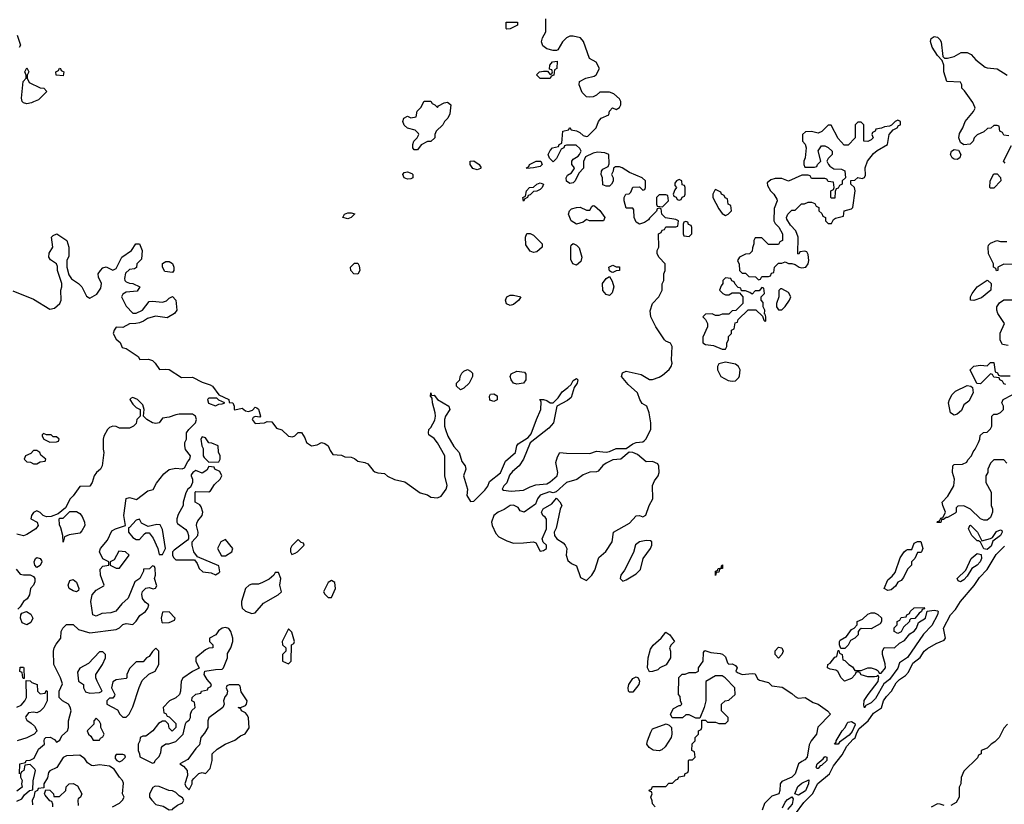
# Model space of a CAD drawing. Header units: inches. Extents: x 2701622 to 2964296, y 496201 to 720542.
# Tile 141 of 256: x 2790587 to 2796534, y 661066 to 665804. Entities that reach past the tile are written whole.
import ezdxf

# ---------------------------------------------------------------- set-up
doc = ezdxf.new("R2010")
doc.units = ezdxf.units.IN
doc.header["$MEASUREMENT"] = 0
doc.layers.add('C7696', color=7, linetype='Continuous')

msp = doc.modelspace()

# ---------------------------------------------------------------- linework, layer by layer
at = {"layer": 'C7696', "color": 4}
for points, elevation in [([(2790546.4, 664166.4), (2790670, 664116), (2790770, 664056), (2790797.5, 664062.5), (2790828.7, 664090), (2790838, 664110), (2790835.3, 664170), (2790842, 664190), (2790842, 664210), (2790815.3, 664290), (2790814.6, 664314.6), (2790808.7, 664330), (2790773.6, 664353.6), (2790764, 664370), (2790765.6, 664394.4), (2790788, 664430), (2790779, 664490), (2790790, 664501), (2790812, 664510), (2790870.9, 664470.9), (2790884.7, 664430), (2790883.6, 664376.4), (2790871.3, 664350), (2790871, 664310), (2790883.5, 664263.5), (2790899.8, 664239.8), (2790942, 664210), (2790962, 664190), (2790990, 664134), (2791010, 664122), (2791052.9, 664147.1), (2791076.5, 664183.5), (2791082, 664210), (2791064, 664250), (2791062, 664270), (2791075.3, 664290), (2791090, 664304.7), (2791110, 664311.3), (2791150, 664292), (2791170, 664302), (2791204, 664370), (2791262, 664410), (2791288, 664450), (2791310, 664451), (2791326, 664410), (2791322, 664358), (2791294, 664330), (2791292.7, 664307.3), (2791279.6, 664300.4), (2791250, 664295.3), (2791227.1, 664272.9), (2791221, 664241), (2791222, 664230), (2791230, 664222), (2791250, 664212), (2791271.3, 664211.3), (2791312, 664190), (2791296, 664164), (2791230, 664158), (2791210, 664146), (2791202, 664130), (2791230, 664074), (2791270, 664032), (2791290, 664031.3), (2791328, 664050), (2791370, 664102), (2791390, 664104.7), (2791450, 664098), (2791473.6, 664106.4), (2791490, 664122), (2791510, 664132), (2791531.1, 664111.1), (2791536, 664050), (2791522, 664030), (2791476.9, 664003.1), (2791407.3, 664012.7), (2791359.8, 664000.2), (2791335.9, 663984.1), (2791310, 663974), (2791288.9, 663968.9), (2791250, 663968), (2791210, 663946), (2791170, 663948), (2791158, 663930), (2791152, 663910), (2791170, 663874), (2791194.8, 663854.8), (2791205.4, 663825.4), (2791230, 663818), (2791302, 663770), (2791312, 663752), (2791365.6, 663754.4), (2791390, 663746), (2791406, 663730), (2791431.3, 663691.3), (2791470, 663694), (2791490, 663690.8), (2791563.6, 663643.6), (2791630, 663646), (2791690, 663616), (2791738.5, 663598.5), (2791751.3, 663590), (2791790, 663538), (2791850, 663511), (2791852.7, 663492.7), (2791874, 663490), (2791882, 663470), (2791882, 663450), (2791887.1, 663447.1), (2791930, 663458), (2791950, 663442), (2791970, 663438), (2791993.2, 663446.8), (2792010, 663464.7), (2792019.8, 663459.8), (2792030, 663452), (2792042, 663410), (2792036.9, 663403.1), (2792010, 663408.7), (2791998, 663402), (2791991.3, 663390), (2792010, 663364.9), (2792066, 663370), (2792082, 663378), (2792110, 663376), (2792138, 663338), (2792170, 663326.8), (2792210, 663288.5), (2792234, 663286), (2792249.3, 663290.7), (2792270, 663311.3), (2792290, 663311), (2792310, 663278), (2792318.8, 663250), (2792350, 663230.6), (2792383.2, 663236.8), (2792410, 663250.8), (2792430, 663244.7), (2792450.5, 663230.5), (2792462, 663202), (2792478, 663178), (2792530, 663174.8), (2792550, 663164.7), (2792590, 663162.8), (2792610, 663154.8), (2792630, 663138.8), (2792672, 663130), (2792690, 663121), (2792721.1, 663081.1), (2792733, 663073), (2792750, 663066.8), (2792790, 663062.8), (2792808, 663048), (2792850, 663026.8), (2792912.7, 663012.7), (2793006.8, 662946.8), (2793050, 662934.8), (2793070, 662920.7), (2793110, 662916), (2793133.2, 662926.8), (2793162, 662970), (2793168.7, 662991.3), (2793155.1, 663050), (2793154.5, 663170), (2793110, 663248.7), (2793090, 663274), (2793058, 663298), (2793055.3, 663310), (2793058, 663330), (2793070, 663342), (2793094, 663386), (2793098, 663410), (2793097, 663430), (2793080.9, 663490), (2793079.3, 663519.3), (2793069.2, 663530.8), (2793070, 663550.8), (2793074, 663534), (2793090, 663536), (2793111, 663510), (2793178, 663470), (2793182, 663462), (2793186, 663450), (2793159.1, 663410), (2793153, 663390), (2793153, 663350), (2793158, 663330), (2793173, 663290), (2793210, 663226), (2793240.7, 663190), (2793256.8, 663136.8), (2793278, 663110), (2793281, 663090), (2793267.7, 663050), (2793291.3, 662970), (2793287.3, 662930), (2793310, 662894.8), (2793330, 662896), (2793397.2, 662962.8), (2793413.6, 662986.4), (2793425.1, 663014.9), (2793491.7, 663068.3), (2793521, 663139), (2793580.9, 663190), (2793589.5, 663230.5), (2793598, 663242), (2793658.9, 663281.1), (2793676.6, 663303.4), (2793707.8, 663390), (2793735.1, 663450), (2793736.4, 663496.4), (2793729, 663511), (2793750, 663511.3), (2793770, 663504.7), (2793790, 663490.8), (2793810, 663491), (2793838.7, 663521.3), (2793862.6, 663557.4), (2793898, 663582), (2793918.4, 663601.6), (2793930, 663624.7), (2793950, 663636.3), (2793958.8, 663630), (2793954, 663610), (2793936.7, 663583.3), (2793918.3, 663521.7), (2793896.1, 663503.9), (2793830.5, 663469.5), (2793810.4, 663369.6), (2793782, 663338), (2793670, 663248.7), (2793630.3, 663149.7), (2793604, 663110), (2793563.4, 663076.6), (2793546, 663054), (2793530, 663008), (2793512, 662990), (2793502, 662970), (2793510, 662962), (2793556, 662956), (2793630, 662963), (2793670, 662983.8), (2793704.4, 662995.6), (2793770, 663002), (2793790, 663013), (2793832.3, 663050), (2793837, 663070), (2793825.1, 663130), (2793834.8, 663165.2), (2793849.4, 663190.6), (2793890, 663185.5), (2794030, 663184.9), (2794070, 663198.8), (2794130, 663192.4), (2794150, 663195.5), (2794190, 663214), (2794250, 663215.5), (2794290, 663243), (2794310, 663250.6), (2794350, 663254), (2794359.6, 663260.4), (2794369.2, 663270), (2794398, 663330), (2794398, 663370), (2794389, 663430), (2794374, 663470), (2794347, 663487), (2794332.7, 663510), (2794318, 663550), (2794262, 663602), (2794222, 663650), (2794227.7, 663672.3), (2794250, 663682), (2794341, 663661), (2794390, 663632), (2794410, 663632), (2794450, 663644.7), (2794470, 663658), (2794509, 663691), (2794522, 663710), (2794528.7, 663730), (2794524, 663750), (2794528, 663830), (2794518, 663850), (2794490, 663862), (2794482, 663870), (2794428.7, 663950), (2794399, 664010), (2794394.6, 664045.4), (2794409.1, 664090.9), (2794448, 664130), (2794468, 664170), (2794468.4, 664208.4), (2794478, 664230), (2794478, 664270), (2794486, 664290), (2794486, 664330), (2794448.9, 664368.9), (2794438, 664390), (2794438, 664410), (2794448, 664430), (2794446, 664510), (2794462, 664518), (2794467.3, 664532.7), (2794482, 664538), (2794490, 664554), (2794550, 664554), (2794562, 664558), (2794566, 664590), (2794550, 664598), (2794487.3, 664607.3), (2794466, 664630), (2794462, 664662), (2794450, 664666), (2794438, 664662), (2794432.7, 664647.3), (2794390, 664606), (2794384.7, 664595.3), (2794361, 664579), (2794330, 664569), (2794310, 664582), (2794299, 664610), (2794296.4, 664656.4), (2794290, 664666), (2794250, 664666), (2794238, 664710), (2794238, 664730), (2794248.9, 664751.1), (2794267.3, 664752.7), (2794278, 664762), (2794290, 664792), (2794330, 664794), (2794350, 664774), (2794362, 664778), (2794366, 664790), (2794366, 664830), (2794346, 664850), (2794270, 664882), (2794226, 664910), (2794210, 664915.3), (2794184.7, 664915.3), (2794172.7, 664907.3), (2794172, 664890), (2794162, 664870), (2794171.3, 664850), (2794171.1, 664828.9), (2794162, 664810), (2794150, 664798), (2794130, 664798), (2794110, 664806), (2794108, 664850), (2794098, 664870), (2794102, 664890), (2794110, 664902), (2794142, 664918), (2794147.3, 664932.7), (2794146, 664990), (2794120.4, 665000.4), (2794076.9, 665003.1), (2794050, 664998), (2794004.7, 664975.3), (2793992.7, 664947.3), (2793991.6, 664908.4), (2793963.6, 664876.4), (2793942, 664830), (2793930, 664818), (2793910, 664815.3), (2793889.1, 664829.1), (2793888, 664850), (2793895.3, 664864.7), (2793920.4, 664879.6), (2793936.4, 664903.6), (2793938, 664910), (2793922, 664930), (2793922, 664950), (2793930, 664962), (2793960.4, 664979.6), (2793968, 664990), (2793978, 665010), (2793970, 665026), (2793947.3, 665047.3), (2793890, 665046), (2793878, 665042), (2793874, 665030), (2793858, 665022), (2793830, 664966), (2793810, 664946), (2793787.3, 664967.3), (2793778, 664990), (2793790, 665014), (2793806, 665030), (2793842, 665038), (2793846, 665050), (2793862, 665058), (2793868, 665130), (2793902, 665138), (2793910, 665154), (2793918, 665138), (2793950, 665132), (2793970, 665122), (2793990, 665104.7), (2794010, 665098), (2794019, 665101), (2794068.4, 665151.6), (2794082, 665190), (2794098, 665210), (2794146, 665230), (2794148.4, 665251.6), (2794167.3, 665272.7), (2794190, 665262), (2794210, 665274), (2794218, 665290), (2794218, 665310), (2794210, 665326), (2794176.4, 665356.4), (2794150, 665366), (2794090, 665366), (2794071.6, 665348.4), (2794050, 665338), (2794030, 665335.3), (2794010, 665338), (2793984.7, 665364.7), (2793966, 665410), (2793968, 665430), (2794006, 665450), (2794056.4, 665463.6), (2794068.4, 665471.6), (2794088, 665510), (2794068.4, 665548.4), (2794028.7, 665570), (2793992.9, 665672.9), (2793973.6, 665693.6), (2793930, 665704), (2793910, 665704), (2793890, 665695.3), (2793864.7, 665670), (2793838, 665622), (2793830, 665618), (2793810, 665618), (2793770, 665628.7), (2793746.3, 665646.3), (2793739, 665670), (2793745.6, 665694.4), (2793764, 665730), (2793764, 665810)], 8), ([(2790571.3, 665710), (2790591.3, 665650), (2790583.6, 665636.4)], 8), ([(2796562, 665102), (2796530, 665106), (2796522, 665122), (2796506, 665130), (2796502, 665162), (2796490, 665166), (2796470, 665166), (2796451.6, 665148.4), (2796432.7, 665147.3), (2796410, 665126), (2796370, 665108), (2796352, 665090), (2796344.7, 665070), (2796326.8, 665053.2), (2796289.1, 665049.1), (2796270, 665062), (2796259.3, 665090), (2796263.2, 665116.8), (2796284, 665150), (2796297.2, 665190), (2796348, 665250), (2796358, 665270), (2796356.4, 665276.4), (2796343.1, 665303.1), (2796294, 665374), (2796278, 665390), (2796278, 665410), (2796270, 665426), (2796186, 665430), (2796168, 665490), (2796168, 665530), (2796158, 665558), (2796130, 665588), (2796097.5, 665637.5), (2796087.5, 665672.5), (2796092.7, 665690), (2796110, 665701.6), (2796130, 665699.3), (2796144.8, 665684.8), (2796151.7, 665670), (2796162, 665582), (2796172, 665572), (2796190, 665571.3), (2796230, 665581), (2796273.4, 665606.6), (2796310, 665606.7), (2796333.1, 665593.1), (2796362.6, 665562.6), (2796417.6, 665517.6), (2796430, 665512.7), (2796490, 665508.2), (2796550.8, 665470)], 4), ([(2796538, 664938), (2796528, 664950), (2796576.4, 665043.6)], 4), ([(2796610, 664326), (2796530, 664328), (2796494, 664310), (2796494, 664290), (2796487.3, 664287.3), (2796482, 664302), (2796468, 664310), (2796468, 664330), (2796439, 664390), (2796435.3, 664430), (2796438, 664442), (2796450, 664454), (2796488.9, 664471.1), (2796510, 664464.7), (2796550, 664464.7)], 4), ([(2796556.4, 663836.4), (2796522, 663842), (2796508.9, 663868.9), (2796508.7, 663911.3), (2796535.3, 663970), (2796495.3, 664030), (2796488.7, 664050), (2796488.7, 664070), (2796505.6, 664094.4), (2796530, 664112), (2796590, 664112)], 4), ([(2796542, 663602), (2796530, 663606), (2796522, 663622), (2796506, 663630), (2796502, 663642), (2796470, 663646), (2796462, 663662), (2796450, 663666), (2796390, 663606), (2796367.3, 663607.3), (2796328, 663690), (2796349, 663711), (2796390, 663718), (2796430, 663714), (2796450, 663734), (2796470, 663734), (2796478, 663678), (2796492, 663672), (2796498, 663658), (2796510, 663654), (2796570, 663654)], 4), ([(2790586, 661250), (2790588, 661310), (2790622, 661318), (2790626, 661330), (2790650, 661332), (2790674.6, 661345.4), (2790700.2, 661399.8), (2790738, 661430), (2790735.3, 661450), (2790738, 661462), (2790746, 661470), (2790771.6, 661471.6), (2790796.9, 661456.9), (2790810, 661442), (2790830, 661454), (2790841.2, 661478.8), (2790875.3, 661510), (2790882, 661530), (2790882, 661570), (2790897.2, 661630), (2790892.7, 661652.7), (2790882, 661670), (2790846, 661690), (2790826, 661710), (2790826, 661750), (2790846, 661794), (2790834, 661830), (2790793.2, 661910), (2790792.3, 661990), (2790796, 662010), (2790806.8, 662033.2), (2790835.3, 662070), (2790838, 662110), (2790848.7, 662130), (2790870, 662151), (2790910, 662151.3), (2790942, 662122), (2791010, 662101), (2791170, 662121), (2791189.3, 662130.7), (2791210, 662151), (2791230, 662158), (2791270, 662152), (2791290, 662172), (2791313.6, 662206.4), (2791348, 662230), (2791362, 662250), (2791368, 662270), (2791346, 662286), (2791329.3, 662309.3), (2791325.6, 662334.4), (2791329.2, 662350.8), (2791349.1, 662370.9), (2791370, 662376), (2791393.6, 662366.4), (2791408.4, 662371.6), (2791414.6, 662385.4), (2791402, 662430), (2791408, 662450), (2791406, 662490), (2791402, 662502), (2791390, 662506), (2791372, 662488), (2791334, 662486), (2791334, 662474), (2791312, 662430), (2791282, 662410), (2791242, 662310), (2791203.5, 662276.5), (2791167.1, 662232.9), (2791138, 662222), (2791082.5, 662217.5), (2791050, 662202), (2791029.3, 662209.3), (2791016, 662290), (2791025.2, 662330), (2791050, 662358.8), (2791095.3, 662384.7), (2791098, 662390), (2791075.1, 662450), (2791073.6, 662486.4), (2791090, 662504.7), (2791126, 662510), (2791126, 662530), (2791089, 662549), (2791068.7, 662590), (2791075.3, 662610), (2791118, 662662), (2791143.1, 662716.9), (2791166, 662730), (2791226, 662750), (2791216, 662810), (2791230, 662912), (2791250, 662918), (2791293.2, 662906.8), (2791361.5, 662958.5), (2791392.9, 662967.1), (2791414.2, 663005.8), (2791457.6, 663062.4), (2791490, 663088), (2791530, 663095.5), (2791568.9, 663091.1), (2791582, 663098), (2791603.2, 663136.8), (2791615.3, 663150), (2791619, 663170), (2791589.3, 663209.3), (2791584, 663230), (2791584, 663250), (2791594, 663270), (2791595.3, 663310), (2791608, 663330), (2791648, 663370), (2791655.3, 663390), (2791648, 663410), (2791630, 663422), (2791550, 663421.2), (2791530, 663417.2), (2791490, 663404), (2791450, 663398), (2791430, 663369), (2791410, 663366), (2791390, 663369.3), (2791355.3, 663390), (2791335.3, 663410), (2791338, 663450), (2791330, 663478), (2791298, 663510), (2791270, 663522), (2791261, 663519), (2791252, 663510), (2791270, 663482), (2791290, 663462), (2791314, 663450), (2791314, 663410), (2791294, 663390), (2791290, 663366), (2791274, 663350), (2791250, 663338), (2791190, 663338), (2791170, 663348), (2791150, 663348.7), (2791130, 663342), (2791118, 663330), (2791096, 663290), (2791091.3, 663270), (2791091.3, 663210), (2791096, 663190), (2791086, 663110), (2791076, 663090), (2791050.7, 663069.3), (2791036, 663050), (2791024.7, 663010), (2791010, 662988), (2790950, 662986), (2790911.1, 662928.9), (2790892, 662910), (2790863.6, 662856.4), (2790819.6, 662820.4), (2790776.9, 662803.1), (2790750, 662802), (2790729.1, 662809.1), (2790710, 662828.7), (2790690, 662838), (2790670, 662828), (2790658, 662810), (2790654, 662790), (2790692, 662770), (2790698, 662750), (2790684.7, 662730), (2790630, 662695.3), (2790610, 662688), (2790570, 662698)], 8), ([(2796550, 663126), (2796530, 663146), (2796470, 663146), (2796450, 663126), (2796434, 663090), (2796434, 663070), (2796422, 663050), (2796422, 663010), (2796454, 662950), (2796454, 662870), (2796462, 662850), (2796462, 662830), (2796450, 662798), (2796430, 662782), (2796410, 662782), (2796389, 662789), (2796330, 662848), (2796290, 662868), (2796252.7, 662867.3), (2796243.6, 662856.4), (2796242, 662830), (2796236.9, 662823.1), (2796190, 662798), (2796182, 662798), (2796166, 662786), (2796154, 662786), (2796150, 662768), (2796127.3, 662767.3), (2796130, 662774), (2796142, 662778), (2796150, 662794), (2796162, 662798), (2796176.4, 662823.6), (2796178, 662830), (2796162, 662870), (2796159, 662890), (2796192.3, 662927.7), (2796229, 662990), (2796232.7, 663030), (2796221.2, 663070), (2796222, 663110), (2796230, 663118), (2796280.4, 663119.6), (2796308.4, 663131.6), (2796314, 663146), (2796335.3, 663170), (2796344.7, 663195.3), (2796358, 663210), (2796378, 663250), (2796386, 663270), (2796387.3, 663292.7), (2796408.4, 663311.6), (2796430, 663314), (2796450, 663334), (2796458, 663350), (2796458, 663410), (2796470, 663422), (2796490, 663422), (2796510, 663432), (2796528, 663450), (2796528, 663470), (2796518, 663490), (2796526, 663510), (2796582, 663538)], 4), ([(2795272.1, 661007.9), (2795322.2, 661077.7), (2795374.5, 661130), (2795407.6, 661192.4), (2795477, 661250), (2795502, 661298), (2795555.2, 661364.8), (2795583.5, 661416.5), (2795620.1, 661459.9), (2795632.2, 661467.7), (2795642.4, 661497.6), (2795657.2, 661522.8), (2795711.8, 661570), (2795743.5, 661616.5), (2795791.3, 661648.7), (2795804.2, 661690), (2795822.4, 661717.6), (2795851.8, 661748.2), (2795880.7, 661799.3), (2795900.7, 661819.3), (2795936.4, 661843.6), (2795955.1, 661864.9), (2795982.2, 661917.8), (2796026.5, 661953.5), (2796049.7, 661990.3), (2796070, 662007.7), (2796122, 662038), (2796170, 662057.3), (2796178.4, 662070), (2796167.3, 662130), (2796208.9, 662211.1), (2796238.6, 662241.4), (2796268.7, 662291.3), (2796352.5, 662387.5), (2796383.9, 662436.1), (2796430, 662483.8), (2796485.4, 662574.6), (2796535.7, 662624.3)], 4), ([(2790565.2, 662485.2), (2790590, 662456), (2790610, 662450.8), (2790650.7, 662450.7), (2790670, 662441), (2790678.8, 662430), (2790678.8, 662410), (2790670.9, 662389.1), (2790652, 662370), (2790646.8, 662330), (2790632.7, 662307.3), (2790611, 662290), (2790590, 662258), (2790576, 662244)], 8), ([(2794426, 661050), (2794408.4, 661068.4), (2794407.3, 661087.3), (2794398, 661110), (2794406, 661130), (2794402, 661142), (2794390, 661146), (2794388.4, 661151.6), (2794402, 661158), (2794410, 661174), (2794490, 661174), (2794507.3, 661192.7), (2794530, 661194), (2794550, 661214), (2794562, 661218), (2794567.3, 661232.7), (2794602, 661238), (2794607.3, 661252.7), (2794622, 661258), (2794626, 661270), (2794626, 661330), (2794630, 661334), (2794650, 661334), (2794666, 661350), (2794662, 661382), (2794646, 661390), (2794648.4, 661431.6), (2794666, 661450), (2794666, 661470), (2794686, 661490), (2794686, 661510), (2794702, 661518), (2794706, 661530), (2794706, 661574), (2794730, 661574), (2794742, 661562), (2794790, 661562), (2794810, 661554), (2794850, 661554), (2794866, 661570), (2794866, 661590), (2794826, 661630), (2794826, 661670), (2794848.4, 661691.6), (2794870, 661694), (2794908, 661730), (2794906, 661770), (2794848, 661830), (2794830, 661842), (2794790, 661842), (2794732, 661808), (2794732, 661690), (2794722, 661650), (2794694, 661586), (2794670, 661586), (2794630, 661606), (2794610, 661606), (2794590, 661588), (2794528.4, 661588.4), (2794518, 661610), (2794535.3, 661644.7), (2794570, 661662), (2794578, 661662), (2794586, 661670), (2794578, 661690), (2794576.4, 661716.4), (2794566, 661730), (2794567.3, 661832.7), (2794588.4, 661851.6), (2794607.3, 661852.7), (2794630, 661862), (2794670, 661862), (2794686, 661870), (2794686, 661890), (2794715.3, 661930), (2794716.4, 661983.6), (2794725.2, 661994.8), (2794761.7, 661981.7), (2794817.5, 661977.5), (2794832.6, 661972.6), (2794850, 661956.3), (2794861, 661921), (2794870, 661912), (2794890, 661914), (2794910, 661904.7), (2794921, 661890), (2794912, 661870), (2794922, 661862), (2794950.8, 661850.8), (2795010, 661855.5), (2795030, 661853), (2795043.6, 661823.6), (2795056, 661816), (2795110, 661801), (2795130, 661781), (2795192.8, 661772.8), (2795250, 661734.9), (2795270, 661716.3), (2795287.9, 661707.9), (2795330.3, 661710.3), (2795380.3, 661680.3), (2795410, 661670.4), (2795466, 661630), (2795484.7, 661610), (2795407.5, 661532.5), (2795398.8, 661490), (2795366.8, 661450), (2795355.2, 661424.8), (2795342.8, 661350), (2795330, 661334), (2795310, 661325.2), (2795290.5, 661309.5), (2795270.4, 661249.6), (2795250.4, 661229.6), (2795190, 661204), (2795180.7, 661190), (2795178.8, 661150), (2795171.3, 661130), (2795130, 661115.3), (2795084.7, 661070), (2795071.3, 661030)], 4), ([(2790570, 661652), (2790595.3, 661664.7), (2790618, 661690), (2790628, 661710), (2790626, 661814), (2790650, 661811.3), (2790661, 661801), (2790692, 661790), (2790694, 661750), (2790710, 661734), (2790742, 661738), (2790747.3, 661752.7), (2790754, 661750), (2790754, 661690), (2790732, 661650), (2790710, 661628), (2790690, 661618), (2790670, 661622), (2790641, 661619), (2790623.6, 661596.4), (2790622, 661590), (2790630, 661574), (2790656.9, 661556.9), (2790676.9, 661536.9), (2790691.6, 661511.6), (2790691.6, 661508.4), (2790674, 661490), (2790630, 661468), (2790571.1, 661448.9)], 8), ([(2796554, 661550), (2796530, 661526), (2796502, 661470), (2796476.9, 661443.1), (2796454, 661430), (2796430, 661406), (2796394, 661390), (2796394, 661370), (2796378, 661362), (2796372.7, 661347.3), (2796290, 661266), (2796272.7, 661227.3), (2796272, 661190), (2796262, 661170), (2796262, 661110), (2796243.6, 661076.4), (2796210, 661058)], 4), ([(2791148, 661050), (2791190, 661072), (2791208.9, 661091.1), (2791218, 661110), (2791209, 661130), (2791214.6, 661194.6), (2791208.9, 661208.9), (2791189.1, 661229.1), (2791157.2, 661277.2), (2791130, 661295.3), (2791070, 661304), (2791030, 661298), (2791020.4, 661300.4), (2790996.4, 661316.4), (2790980.4, 661340.4), (2790950, 661362), (2790870, 661358), (2790850, 661348), (2790811.1, 661288.9), (2790770, 661268), (2790762, 661258), (2790754.4, 661225.6), (2790732, 661190), (2790734, 661166), (2790698, 661162), (2790694, 661150), (2790678, 661142), (2790672, 661110), (2790662, 661090), (2790663.6, 661063.6)], 8), ([(2790570, 661084.7), (2790600.4, 661099.6), (2790616.4, 661123.6), (2790646, 661150), (2790666, 661154), (2790668.4, 661208.4), (2790682, 661270), (2790679, 661279), (2790650, 661306), (2790618, 661302), (2790612, 661270), (2790598, 661262), (2790592.7, 661247.3), (2790592, 661230), (2790602, 661210), (2790598, 661190), (2790602, 661170), (2790570, 661146)], 8), ([(2790788, 661050), (2790787.3, 661067.3), (2790782, 661082), (2790770, 661086), (2790740.4, 661120.4), (2790738, 661130), (2790746, 661154), (2790770, 661152), (2790792, 661130), (2790794, 661114), (2790827.3, 661112.7), (2790866, 661150), (2790868.7, 661171.3), (2790886, 661190), (2790910, 661192), (2790936.9, 661176.9), (2790962, 661130), (2790954, 661110), (2790941, 661099), (2790938, 661090), (2790939.6, 661059.6)], 8), ([(2795194.8, 661045.2), (2795210, 661078), (2795224.5, 661095.5), (2795251.3, 661111.3), (2795258.8, 661098.8), (2795252.2, 661067.8), (2795224.9, 661035.1)], 4), ([(2796170, 661058), (2796147.3, 661067.3), (2796130, 661068), (2796091.6, 661048.4)], 4)]:
    msp.add_lwpolyline(points, dxfattribs=dict(at, elevation=elevation))
for points, elevation in [([(2793530, 665746), (2793526, 665750), (2793526, 665790), (2793594, 665790), (2793594, 665770), (2793550, 665748.7)], 8), ([(2793790, 665448), (2793730, 665449), (2793708.9, 665471.1), (2793726, 665490), (2793750, 665494), (2793774, 665494), (2793790, 665474), (2793802, 665478), (2793806, 665490), (2793802, 665502), (2793786, 665506), (2793788, 665530), (2793806, 665550), (2793834, 665554), (2793831.6, 665508.4), (2793818, 665502), (2793814, 665470), (2793798, 665462)], 8), ([(2790630, 665295.3), (2790610, 665302), (2790602, 665310), (2790599, 665330), (2790608.7, 665430), (2790626, 665450), (2790626, 665470), (2790618, 665490), (2790630, 665514), (2790642, 665490), (2790632, 665470), (2790632, 665450), (2790645.4, 665425.4), (2790710, 665392), (2790734, 665390), (2790752, 665370), (2790699.8, 665320.2), (2790670, 665308), (2790658.8, 665301.2)], 8), ([(2790850, 665466), (2790808.4, 665468.4), (2790806, 665490), (2790822, 665498), (2790828.4, 665511.6), (2790834, 665510), (2790838, 665498), (2790854, 665490)], 8), ([(2793110, 665274), (2793116.4, 665283.6), (2793150, 665301), (2793170, 665306), (2793179.8, 665299.8), (2793190.8, 665290), (2793184.7, 665235.3), (2793172, 665210), (2793152, 665190), (2793142, 665170), (2793102, 665130), (2793094, 665110), (2793094, 665090), (2793070, 665068.7), (2793050, 665068), (2793011.3, 665048.7), (2792990, 665018), (2792970, 665018), (2792962, 665030), (2792962, 665050), (2792968, 665070), (2792988, 665090), (2792998, 665110), (2792996.4, 665116.4), (2792976.4, 665136.4), (2792929, 665149), (2792910, 665168), (2792902, 665190), (2792908, 665210), (2792930, 665222), (2792950, 665212), (2792982, 665218), (2792988, 665252), (2793010, 665274), (2793030, 665312), (2793070, 665312), (2793078, 665298), (2793094, 665290)], 8), ([(2795890, 665198), (2795874, 665190), (2795852.7, 665167.3), (2795839.6, 665160.4), (2795810, 665158), (2795791.6, 665148.4), (2795758, 665142), (2795754, 665130), (2795738, 665122), (2795734, 665110), (2795742, 665090), (2795730, 665078), (2795710, 665068), (2795686, 665070), (2795686, 665170), (2795670, 665186), (2795650, 665186), (2795634, 665170), (2795634, 665090), (2795590, 665046), (2795567.3, 665047.3), (2795530, 665086), (2795487.3, 665167.3), (2795470, 665168), (2795431.1, 665128.9), (2795410, 665118), (2795370, 665128), (2795332.7, 665127.3), (2795314, 665110), (2795314, 665070), (2795331.6, 665051.6), (2795338, 665030), (2795332, 664970), (2795322, 664950), (2795322, 664930), (2795330, 664914), (2795387.3, 664912.7), (2795402, 664918), (2795406, 664930), (2795426, 664950), (2795408.7, 665011.3), (2795430, 665042), (2795450, 665042), (2795470, 665032), (2795494, 665010), (2795494, 664990), (2795470, 664966), (2795462, 664950), (2795472, 664930), (2795479.6, 664919.6), (2795503.6, 664903.6), (2795550, 664902), (2795571.1, 664891.1), (2795574, 664850), (2795554, 664830), (2795554, 664810), (2795538, 664802), (2795530, 664786), (2795518, 664782), (2795512.7, 664767.3), (2795510, 664726), (2795490, 664726), (2795486, 664730), (2795486, 664770), (2795502, 664778), (2795506, 664790), (2795502, 664822), (2795470, 664826), (2795462, 664842), (2795450, 664846), (2795370, 664846), (2795362, 664862), (2795350, 664866), (2795310, 664866), (2795230, 664828), (2795190, 664846), (2795150, 664846), (2795123.6, 664836.4), (2795102, 664818), (2795103.6, 664803.6), (2795122, 664770), (2795142, 664750), (2795159.6, 664719.6), (2795162, 664710), (2795143.6, 664663.6), (2795142, 664590), (2795150, 664574), (2795171.6, 664551.6), (2795194, 664510), (2795194, 664470), (2795178, 664462), (2795170, 664446), (2795110, 664446), (2795070, 664486), (2795030, 664486), (2795022, 664470), (2795022, 664450), (2795012.7, 664427.3), (2795010, 664406), (2794994, 664390), (2794970, 664388), (2794934, 664370), (2794922, 664350), (2794932.7, 664327.3), (2794934, 664290), (2794950, 664274), (2794970, 664274), (2794990, 664254), (2795031.6, 664251.6), (2795050, 664234), (2795062, 664238), (2795070, 664254), (2795110, 664254), (2795122, 664258), (2795127.3, 664272.7), (2795142, 664278), (2795146, 664310), (2795170, 664334), (2795190, 664334), (2795210, 664342), (2795230, 664332), (2795250, 664332), (2795270, 664324.7), (2795294, 664310), (2795310, 664306), (2795335.3, 664310), (2795348.7, 664330), (2795353.2, 664350), (2795350, 664386), (2795342, 664402), (2795330, 664406), (2795298, 664402), (2795292, 664388), (2795286, 664390), (2795288.7, 664490), (2795275.3, 664530), (2795243.1, 664563.1), (2795220.4, 664600.4), (2795218, 664610), (2795226, 664630), (2795250, 664654), (2795270, 664654), (2795308.4, 664691.6), (2795327.3, 664692.7), (2795350, 664702), (2795370, 664702), (2795390, 664694), (2795398, 664678), (2795414, 664670), (2795414, 664650), (2795432.7, 664632.7), (2795438, 664618), (2795454, 664610), (2795454, 664590), (2795470, 664574), (2795490, 664574), (2795503.1, 664596.9), (2795514.6, 664605.4), (2795562, 664618), (2795566, 664650), (2795610, 664661), (2795619, 664670), (2795634, 664770), (2795628, 664790), (2795606, 664810), (2795607.3, 664832.7), (2795630, 664834), (2795648.9, 664851.1), (2795675.3, 664844.7), (2795688.4, 664851.6), (2795695.3, 664864.7), (2795694, 664910), (2795708, 664950), (2795743.7, 664996.3), (2795766, 665014), (2795828.7, 665050), (2795838, 665110), (2795862, 665138), (2795886, 665150), (2795895.3, 665164.7), (2795906, 665170), (2795906, 665190)], 8), ([(2796250, 664959.3), (2796230, 664962.7), (2796219, 664970), (2796209.3, 664990), (2796214, 665010), (2796230, 665020.7), (2796256.3, 665016.3), (2796270.7, 664990.7), (2796266, 664970)], 4), ([(2793350, 664898), (2793324.7, 664904.7), (2793308, 664930), (2793308, 664950), (2793330, 664951.3), (2793362, 664930), (2793374, 664910), (2793370, 664906)], 8), ([(2793650, 664906), (2793648, 664910), (2793662, 664918), (2793666, 664930), (2793706, 664950), (2793734, 664950), (2793742, 664930), (2793730, 664918), (2793690, 664909)], 8), ([(2792930, 664841.2), (2792909, 664850), (2792902, 664870), (2792910, 664882), (2792930, 664884.7), (2792956, 664876), (2792962, 664870), (2792962, 664850), (2792950, 664844)], 8), ([(2794570, 664838), (2794554, 664830), (2794543.6, 664816.4), (2794543.6, 664803.6), (2794554, 664790), (2794543.6, 664776.4), (2794534, 664750), (2794538, 664738), (2794552.7, 664732.7), (2794558, 664718), (2794570, 664714), (2794582, 664718), (2794587.3, 664732.7), (2794602, 664738), (2794606, 664750), (2794606, 664790), (2794602, 664802), (2794587.3, 664807.3), (2794586, 664830)], 8), ([(2796450, 664786), (2796446, 664790), (2796448, 664830), (2796470, 664874), (2796490, 664874), (2796511.6, 664851.6), (2796512, 664830), (2796470, 664786)], 4), ([(2793630, 664708), (2793626, 664730), (2793642, 664738), (2793648, 664770), (2793666, 664790), (2793690, 664792), (2793710, 664811.3), (2793730, 664818), (2793750.8, 664810.8), (2793742, 664790), (2793730, 664778), (2793710, 664768), (2793690, 664766), (2793670, 664746), (2793658, 664742), (2793654, 664730), (2793638, 664722)], 8), ([(2794790, 664778), (2794784.7, 664775.3), (2794774, 664750), (2794774, 664730), (2794810, 664662), (2794830, 664634), (2794850, 664622), (2794866, 664630), (2794886, 664650), (2794882, 664682), (2794866, 664690), (2794862, 664722), (2794848, 664728), (2794842, 664742), (2794826, 664750), (2794822, 664762)], 8), ([(2794490, 664746), (2794450, 664746), (2794434, 664730), (2794434, 664690), (2794438, 664678), (2794470, 664674), (2794506, 664710), (2794502, 664742)], 8), ([(2794029, 664589), (2794010, 664598), (2793990, 664582), (2793950, 664568.7), (2793918, 664590), (2793902, 664630), (2793908, 664650), (2793919, 664661), (2793949.1, 664670.9), (2793971.3, 664671.3), (2794010, 664654), (2794030, 664654), (2794043.1, 664676.9), (2794050, 664682), (2794059.6, 664679.6), (2794090, 664652), (2794122, 664610), (2794114, 664590), (2794110.9, 664589.1)], 8), ([(2792570, 664602), (2792538, 664610), (2792548, 664630), (2792570, 664638), (2792590, 664638), (2792611, 664631), (2792590, 664608.7)], 8), ([(2794610, 664586), (2794598, 664582), (2794594, 664570), (2794594, 664510), (2794598, 664498), (2794630, 664494), (2794646, 664510), (2794646, 664550), (2794642, 664562), (2794627.3, 664567.3), (2794622, 664582)], 8), ([(2793690, 664398), (2793670, 664406), (2793644.7, 664444.7), (2793642, 664490), (2793650, 664512), (2793670, 664512), (2793690, 664502), (2793742, 664450), (2793742, 664430), (2793710, 664402)], 8), ([(2793950, 664322), (2793928, 664330), (2793916.4, 664356.4), (2793915.3, 664430), (2793918, 664442), (2793930, 664452), (2793950, 664442), (2793965.4, 664425.4), (2793982, 664370), (2793975.3, 664344.7)], 8), ([(2791510, 664278), (2791464, 664284), (2791448.9, 664308.9), (2791450, 664332), (2791470, 664344.7), (2791490, 664344.7), (2791510, 664331.3), (2791518, 664310), (2791518, 664290)], 8), ([(2792630, 664268), (2792606, 664270), (2792588, 664290), (2792586, 664310), (2792610, 664334), (2792630, 664334), (2792636.9, 664316.9), (2792642, 664290)], 8), ([(2794170, 664278), (2794160.4, 664280.4), (2794148.4, 664288.4), (2794146, 664310), (2794170, 664322), (2794190, 664312), (2794210, 664311.3), (2794210, 664288.7), (2794190, 664288)], 8), ([(2794150, 664138), (2794130, 664144), (2794109.5, 664169.5), (2794108, 664210), (2794130, 664242), (2794150, 664254), (2794165.4, 664225.4), (2794176, 664190), (2794165.4, 664154.6)], 8), ([(2794850, 664246), (2794834, 664230), (2794834, 664210), (2794823.6, 664196.4), (2794814, 664170), (2794834, 664150), (2794850, 664142), (2794870, 664142), (2794890, 664154), (2794934, 664154), (2794954, 664130), (2794954, 664090), (2794912.7, 664047.3), (2794890, 664046), (2794870, 664026), (2794830, 664026), (2794810, 664018), (2794790, 664018), (2794770, 664028), (2794730, 664026), (2794714, 664010), (2794730, 663994), (2794742, 663970), (2794742, 663950), (2794712.7, 663887.3), (2794712.7, 663852.7), (2794730, 663842), (2794776.9, 663836.9), (2794830, 663814), (2794850, 663814), (2794858, 663830), (2794858, 663850), (2794867.3, 663872.7), (2794868.4, 663891.6), (2794886, 663910), (2794886, 663930), (2794902, 663938), (2794907.3, 663972.7), (2794922, 663978), (2794927.3, 663992.7), (2794987.3, 664052.7), (2795032.7, 664052.7), (2795074, 664014), (2795082, 663990), (2795090, 663982), (2795094, 663986), (2795094, 664010), (2795090, 664026), (2795086, 664026), (2795088, 664050), (2795078, 664070), (2795076.4, 664096.4), (2795066, 664110), (2795066, 664130), (2795086, 664150), (2795082, 664182), (2795070, 664186), (2795052.7, 664167.3), (2795030, 664166), (2795010, 664146), (2794996.4, 664156.4), (2794970, 664166), (2794946, 664166), (2794942, 664182), (2794927.3, 664187.3), (2794907.3, 664207.3), (2794902, 664222), (2794887.3, 664227.3), (2794882, 664242)], 8), ([(2796350, 664108.7), (2796328.7, 664110), (2796328.7, 664130), (2796339, 664150), (2796370, 664191), (2796430, 664232), (2796434, 664230), (2796454, 664210), (2796452, 664170), (2796396.3, 664123.7)], 4), ([(2795190, 664178), (2795182, 664178), (2795172, 664168), (2795171, 664130), (2795158, 664090), (2795158, 664070), (2795170, 664052), (2795190, 664052), (2795210, 664071.3), (2795236, 664110), (2795243.7, 664130), (2795230, 664157.2)], 8), ([(2793550, 664077.2), (2793527.7, 664087.7), (2793521.2, 664110), (2793529.3, 664130.7), (2793550, 664141), (2793570, 664141), (2793614, 664130), (2793602, 664110), (2793570, 664084)], 8), ([(2794850, 663735.3), (2794810, 663726), (2794802, 663710), (2794802, 663690), (2794822, 663650), (2794865.2, 663625.2), (2794890, 663620.5), (2794910, 663623.8), (2794930, 663644), (2794934.2, 663654.2), (2794938, 663690), (2794929.4, 663709.4), (2794910, 663724)], 8), ([(2793250, 663568.7), (2793226, 663590), (2793226, 663610), (2793246, 663630), (2793248, 663650), (2793258, 663670), (2793270, 663682), (2793291.1, 663691.1), (2793310, 663682), (2793322, 663670), (2793322, 663650), (2793302, 663610), (2793270, 663578)], 8), ([(2793590, 663604), (2793569.4, 663609.4), (2793555.3, 663630), (2793548.7, 663650), (2793555.3, 663664.7), (2793590, 663682), (2793636, 663676), (2793643.6, 663663.6), (2793644.7, 663630), (2793630, 663608.7)], 8), ([(2796230, 663415.3), (2796209.2, 663429.2), (2796197.2, 663490), (2796202, 663510), (2796219, 663541), (2796239.3, 663560.7), (2796310, 663596), (2796332, 663592), (2796342, 663582), (2796344.7, 663550), (2796318.8, 663501.2), (2796290, 663478), (2796276, 663444), (2796250, 663422)], 4), ([(2791778, 663518), (2791730, 663518), (2791722, 663510), (2791727.5, 663487.5), (2791770, 663471.3), (2791790, 663482), (2791810, 663484.7), (2791826, 663490), (2791790, 663506)], 8), ([(2793450, 663499), (2793426.6, 663506.6), (2793424, 663530), (2793430, 663542), (2793450, 663544.7), (2793470, 663532), (2793470, 663508.7)], 8), ([(2790730, 663306), (2790722, 663298), (2790722, 663290), (2790734, 663270), (2790770, 663252), (2790810, 663254), (2790822, 663258), (2790826, 663270), (2790810, 663286), (2790790, 663286), (2790776.4, 663296.4), (2790750, 663298)], 8), ([(2791690, 663286), (2791682, 663270), (2791686.8, 663230), (2791695.3, 663215.3), (2791696, 663170), (2791700.7, 663160.7), (2791730, 663132), (2791790, 663134), (2791798, 663150), (2791798, 663170), (2791787.3, 663192.7), (2791786, 663230), (2791747.3, 663247.3), (2791728.7, 663248.7), (2791710, 663278)], 8), ([(2790690, 663202), (2790670, 663202), (2790654.8, 663185.2), (2790622, 663170), (2790614, 663150), (2790630, 663134), (2790651.6, 663131.6), (2790670, 663122), (2790690, 663122), (2790710, 663134), (2790742, 663138), (2790746, 663150), (2790715.3, 663175.3), (2790708, 663190)], 8), ([(2794267.1, 663192.9), (2794218, 663150), (2794170, 663146), (2794130, 663126.6), (2794108.7, 663111.3), (2794081.4, 663078.6), (2794070, 663072.7), (2794030, 663072.3), (2793990, 663055.1), (2793951.8, 663028.2), (2793890.4, 663009.7), (2793826.4, 662953.6), (2793810, 662946), (2793787.1, 662952.9), (2793730, 662933.2), (2793714.8, 662910), (2793702, 662878), (2793634, 662830), (2793610, 662838), (2793598, 662858), (2793570, 662872.7), (2793550, 662869.4), (2793513.7, 662846.3), (2793476, 662830), (2793450.5, 662809.5), (2793436.3, 662770), (2793440.5, 662750), (2793462, 662702), (2793481.7, 662681.7), (2793530, 662656.4), (2793570, 662643.8), (2793630, 662644), (2793691, 662651), (2793704.7, 662644.7), (2793730, 662594), (2793750, 662598), (2793768, 662610), (2793768, 662630), (2793748.7, 662648.7), (2793742, 662670), (2793768.7, 662730), (2793768.4, 662788.4), (2793760.4, 662800.4), (2793746, 662810), (2793738, 662830), (2793748.9, 662851.1), (2793800.4, 662879.6), (2793830, 662914), (2793850, 662892), (2793862, 662870), (2793850.8, 662849.2), (2793827.1, 662732.9), (2793816, 662710), (2793818, 662690), (2793831.3, 662670), (2793870, 662644.7), (2793881, 662630), (2793890.7, 662610), (2793886.8, 662570), (2793897.3, 662537.3), (2793919.8, 662519.8), (2793950, 662506), (2793974.6, 662434.6), (2794010, 662417.3), (2794043.6, 662450), (2794060.1, 662479.9), (2794084.4, 662555.6), (2794127, 662593), (2794164.5, 662650), (2794174, 662710), (2794270, 662763.8), (2794310, 662807.3), (2794330.7, 662810.7), (2794350, 662801), (2794368.9, 662811.1), (2794389, 662870), (2794412, 662910), (2794409.6, 662990.3), (2794421.6, 663018.4), (2794444, 663050), (2794448.7, 663070), (2794447.3, 663107.3), (2794442, 663122), (2794410, 663135.3), (2794370, 663134), (2794318.3, 663178.3), (2794290, 663189.6)], 8), ([(2791730, 663106), (2791716.9, 663083.1), (2791690, 663066), (2791650, 663082), (2791632, 663070), (2791623.6, 663056.4), (2791622, 663050), (2791631.3, 663030), (2791631.3, 663008.7), (2791618, 662982), (2791602, 662970), (2791590, 662946), (2791574, 662890), (2791574, 662870), (2791543.5, 662816.5), (2791536, 662790), (2791536, 662770), (2791540.7, 662760.7), (2791590, 662724.7), (2791601, 662710), (2791606.8, 662690), (2791606, 662670), (2791599.8, 662660.2), (2791519.8, 662600.2), (2791511, 662590), (2791511, 662570), (2791516, 662556), (2791530, 662542), (2791642, 662542), (2791659.8, 662519.8), (2791672, 662490), (2791694, 662470), (2791743.6, 662463.6), (2791770, 662452), (2791790, 662464.7), (2791795.3, 662470), (2791790, 662506), (2791660.2, 662560.2), (2791639, 662590), (2791628.4, 662631.6), (2791628.4, 662651.6), (2791664, 662690), (2791665.2, 662710), (2791656, 662750), (2791657.2, 662762.8), (2791662.7, 662777.3), (2791688.7, 662810), (2791694, 662830), (2791683.1, 662863.1), (2791674.6, 662874.6), (2791646, 662890), (2791646, 662950), (2791650, 662954), (2791730, 662952), (2791740.4, 662959.6), (2791763.1, 662996.9), (2791798, 663030), (2791808, 663050), (2791795.3, 663075.3), (2791766, 663090), (2791762, 663102)], 8), ([(2790850, 662648), (2790848, 662690), (2790836.4, 662736.4), (2790827.3, 662752.7), (2790826, 662790), (2790830, 662794), (2790850, 662794), (2790890, 662834), (2790930, 662834), (2790950, 662822), (2790964, 662804), (2790978, 662770), (2790981, 662750), (2790963.5, 662716.5), (2790950, 662704), (2790886, 662694), (2790858, 662682)], 8), ([(2791310, 662788), (2791290, 662782), (2791250, 662738), (2791243.6, 662736.4), (2791244.7, 662710), (2791270, 662678), (2791290, 662666), (2791310, 662664.7), (2791340.2, 662699.8), (2791350, 662704.7), (2791370, 662704.7), (2791393.4, 662673.4), (2791421, 662610), (2791430, 662574), (2791450, 662574), (2791468.7, 662610), (2791450, 662726), (2791434.6, 662754.6), (2791416.4, 662756.4), (2791363.1, 662743.1), (2791323.7, 662763.7)], 8), ([(2796398, 662658), (2796450, 662670.8), (2796462, 662678), (2796487, 662713), (2796510, 662724), (2796518.8, 662718.8), (2796520.5, 662710), (2796510.4, 662690), (2796464, 662656), (2796455.1, 662624.9), (2796430, 662604.5), (2796410, 662608), (2796390, 662648), (2796378, 662658), (2796370, 662658), (2796338, 662690), (2796318, 662730), (2796326, 662750), (2796330, 662752), (2796372, 662710)], 4), ([(2791830, 662666), (2791802, 662650), (2791782, 662610), (2791806, 662566), (2791830, 662566.8), (2791868, 662590), (2791875.3, 662610)], 8), ([(2792270, 662666), (2792230, 662626), (2792222, 662610), (2792222, 662590), (2792230, 662574), (2792250, 662582), (2792266, 662590), (2792306, 662630), (2792302, 662642), (2792287.3, 662647.3)], 8), ([(2794370, 662659.5), (2794330, 662651.6), (2794306.9, 662633.1), (2794294, 662586), (2794239.9, 662480.1), (2794218, 662450), (2794214, 662430), (2794230, 662414), (2794250, 662422), (2794310, 662457.3), (2794336.3, 662483.7), (2794352, 662550), (2794396, 662610), (2794405.2, 662630), (2794404, 662650), (2794397, 662657)], 8), ([(2795830, 662358), (2795808, 662370), (2795830, 662422), (2795857.2, 662442.8), (2795873.6, 662466.4), (2795904.7, 662555.3), (2795928, 662590), (2795940.2, 662599.8), (2795950, 662604.7), (2795974.6, 662605.4), (2795990, 662642), (2796010, 662652), (2796030, 662652), (2796042, 662610), (2796034, 662590), (2796030, 662586), (2796010, 662586), (2795994, 662550), (2795974, 662530), (2795974, 662510), (2795950, 662486), (2795925.4, 662434.6), (2795910, 662418), (2795891.6, 662408.4), (2795876.9, 662383.1), (2795850, 662362)], 4), ([(2791186, 662594), (2791156.9, 662543.1), (2791134, 662530), (2791134, 662510), (2791170, 662492), (2791190, 662492), (2791248, 662570), (2791226, 662590)], 8), ([(2796270, 662409.5), (2796255.3, 662415.3), (2796249, 662430), (2796300.9, 662479.1), (2796334.5, 662550), (2796370, 662580.7), (2796393.7, 662573.7), (2796397, 662550), (2796388.4, 662530), (2796370.2, 662509.8), (2796337.3, 662490), (2796310, 662442.7), (2796290, 662422)], 4), ([(2790690, 662495.3), (2790679, 662510), (2790674, 662530), (2790682, 662550), (2790690, 662556), (2790711.1, 662551.1), (2790718.8, 662538.8), (2790721, 662530), (2790710, 662508)], 8), ([(2794790, 662448), (2794790, 662474), (2794802, 662478), (2794806, 662490), (2794826, 662494), (2794826, 662506), (2794831.3, 662511.3), (2794831.3, 662490), (2794814, 662486), (2794810, 662468), (2794794, 662466)], 4), ([(2792150, 662466), (2792130, 662466), (2792122, 662450), (2792093.7, 662426.3), (2792054.4, 662405.6), (2792030, 662395.3), (2791990, 662395.3), (2791974, 662390), (2791951.1, 662368.9), (2791927.3, 662290), (2791926, 662270), (2791930.9, 662250.9), (2791950, 662231.3), (2791990, 662218), (2792010, 662222), (2792059, 662281), (2792148, 662330), (2792168, 662350), (2792159, 662390), (2792164, 662430)], 8), ([(2790930, 662349.5), (2790910, 662355.1), (2790886, 662370), (2790879.3, 662390), (2790890, 662418), (2790910, 662422.8), (2790930, 662406.8), (2790944.9, 662370), (2790942, 662358)], 8), ([(2792470, 662418), (2792450, 662406), (2792422, 662350), (2792430, 662334), (2792450, 662314), (2792470, 662314), (2792495.3, 662370), (2792490, 662406)], 8), ([(2790630, 662149.4), (2790602.5, 662162.5), (2790592.7, 662190), (2790594, 662210), (2790600.2, 662219.8), (2790629.1, 662230.9), (2790654.9, 662214.9), (2790666, 662190), (2790655.2, 662164.8)], 8), ([(2791490, 662228), (2791450, 662226), (2791441, 662190), (2791446.4, 662166.4), (2791450, 662162), (2791490, 662164.7), (2791522, 662178), (2791526, 662190)], 8), ([(2795690, 661649), (2795685.6, 661665.6), (2795687.9, 661692.1), (2795712, 661730), (2795772.9, 661807.1), (2795775.3, 661835.3), (2795770, 661846), (2795762, 661838), (2795750, 661835.3), (2795710, 661835.3), (2795668.4, 661848.4), (2795662, 661862), (2795650, 661866), (2795638, 661862), (2795634, 661850), (2795610, 661826), (2795569.1, 661809.1), (2795548, 661830), (2795528.4, 661868.4), (2795516.4, 661876.4), (2795482, 661882), (2795466, 661890), (2795468, 661910), (2795482, 661918), (2795510, 661954), (2795522, 661958), (2795530, 661994), (2795534, 661994), (2795538, 661978), (2795554, 661970), (2795558, 661938), (2795570, 661934), (2795594, 661910), (2795616.9, 661896.9), (2795630, 661874), (2795670, 661874), (2795708.9, 661891.1), (2795728.9, 661891.1), (2795759.8, 661879.8), (2795771.1, 661871.1), (2795778, 661858), (2795790, 661858), (2795816, 661890), (2795814, 661914), (2795798, 661970), (2795798, 661990), (2795807.3, 662012.7), (2795870, 662011.3), (2795900.2, 662039.8), (2795930, 662056), (2795964.1, 662095.9), (2795990, 662111.3), (2796004, 662130), (2796016.4, 662163.6), (2796057.2, 662190), (2796067.3, 662232.7), (2796110, 662239.3), (2796130, 662234), (2796133.4, 662230), (2796130.4, 662210), (2796095.1, 662144.9), (2796045.8, 662094.2), (2795950, 661952), (2795900.4, 661919.6), (2795891.4, 661888.6), (2795839.9, 661820.1), (2795805.8, 661794.2), (2795755.1, 661704.9), (2795730, 661678.4), (2795698, 661662)], 4), ([(2795730, 662126), (2795670, 662128), (2795659.6, 662120.4), (2795652, 662110), (2795651.1, 662088.9), (2795631, 662069), (2795604.7, 662055.3), (2795590, 662026), (2795570, 662006), (2795546, 662006), (2795538, 662030), (2795538, 662050), (2795542, 662058), (2795580.4, 662079.6), (2795610, 662122), (2795626, 662130), (2795646, 662150), (2795646, 662170), (2795676.4, 662183.6), (2795710, 662214), (2795730, 662222), (2795750, 662222), (2795770, 662212), (2795791.1, 662191.1), (2795792, 662170), (2795783.6, 662156.4)], 4), ([(2795890, 662098), (2795868, 662110), (2795868.4, 662131.6), (2795886, 662150), (2795886, 662170), (2795902, 662178), (2795910, 662194), (2795942, 662198), (2795946, 662210), (2795962, 662218), (2795966, 662230), (2795988.4, 662251.6), (2796050, 662254), (2796052.7, 662247.3), (2796038, 662242), (2796034, 662230), (2796019.6, 662220.4), (2795992.7, 662187.3), (2795970, 662186), (2795962, 662178), (2795962, 662170), (2795924.7, 662135.3), (2795910, 662108)], 4), ([(2791830, 662134), (2791810, 662128.7), (2791787.1, 662112.9), (2791771.1, 662088.9), (2791734, 662070), (2791734, 662050), (2791754, 662030), (2791754, 662010), (2791730, 662008), (2791710, 661998), (2791652, 661950), (2791652, 661930), (2791672, 661888), (2791631.1, 661868.9), (2791571.6, 661828.4), (2791562, 661810), (2791558, 661750), (2791552, 661730), (2791530.9, 661709.1), (2791492, 661690), (2791454, 661650), (2791458, 661618), (2791470, 661614), (2791478, 661598), (2791490, 661594), (2791530, 661554), (2791531, 661529), (2791508.4, 661508.4), (2791490, 661526), (2791486, 661550), (2791467.3, 661567.3), (2791450, 661568), (2791425.4, 661554.6), (2791390.7, 661509.3), (2791350, 661478), (2791330, 661478), (2791314, 661470), (2791312, 661450), (2791302, 661430), (2791302, 661390), (2791311.6, 661371.6), (2791312.7, 661352.7), (2791390, 661314), (2791402, 661318), (2791406, 661330), (2791430, 661354), (2791440.4, 661379.6), (2791444, 661410), (2791450, 661418), (2791470, 661431.3), (2791488.4, 661431.6), (2791530, 661444.7), (2791574, 661490), (2791588.7, 661551.3), (2791595.3, 661564.7), (2791610, 661574), (2791618, 661590), (2791618, 661610), (2791627.3, 661632.7), (2791646, 661650), (2791642, 661682), (2791626, 661690), (2791628.9, 661711.1), (2791650, 661732), (2791682, 661738), (2791686, 661750), (2791722, 661758), (2791726, 661770), (2791742, 661778), (2791746, 661790), (2791719, 661819), (2791702, 661850), (2791706, 661870), (2791770, 661881), (2791810, 661882), (2791818, 661890), (2791842, 661950), (2791843.1, 661976.9), (2791862, 662010), (2791875.3, 662050), (2791875.3, 662070), (2791862, 662110), (2791850, 662128)], 8), ([(2792210, 662126), (2792172, 662050), (2792174, 662030), (2792194, 662010), (2792194, 661990), (2792174, 661970), (2792174, 661930), (2792210, 661914), (2792226, 661930), (2792228, 662030), (2792242, 662038), (2792246, 662050), (2792230, 662106)], 8), ([(2794390, 661866), (2794379, 661890), (2794383.7, 661950), (2794396.5, 662003.5), (2794412.3, 662027.7), (2794462, 662070), (2794490, 662104.7), (2794514, 662090), (2794542, 662050), (2794522, 662030), (2794512, 662010), (2794518, 661990), (2794518, 661950), (2794491.1, 661908.9), (2794454, 661890), (2794442, 661878), (2794410, 661868)], 4), ([(2791090, 661986), (2791070, 661986), (2791003.6, 661916.4), (2790950, 661888), (2790936.9, 661863.1), (2790942, 661810), (2790972, 661790), (2790972, 661770), (2790985.4, 661745.4), (2791010, 661738), (2791070, 661742), (2791086, 661750), (2791055.3, 661810), (2791048, 661830), (2791048, 661850), (2791088, 661910), (2791106, 661950), (2791106, 661970)], 8), ([(2791410, 662008), (2791390, 661988), (2791370, 661958), (2791354, 661950), (2791332.7, 661927.3), (2791290, 661926), (2791250, 661886), (2791234, 661850), (2791234, 661830), (2791230, 661826), (2791170, 661818), (2791150, 661806), (2791142, 661770), (2791162, 661730), (2791159.6, 661720.4), (2791150, 661706), (2791130, 661706), (2791114, 661690), (2791114, 661670), (2791176.9, 661636.9), (2791192, 661610), (2791210, 661592), (2791230, 661592), (2791248, 661610), (2791270, 661654), (2791308.4, 661771.6), (2791327.3, 661812.7), (2791367.3, 661852.7), (2791406, 661870), (2791428, 661910), (2791428, 661990)], 8), ([(2795170, 661949.2), (2795149.3, 661970), (2795150, 661992), (2795170, 662014.8), (2795190.5, 662010.5), (2795198.8, 661990), (2795191, 661970)], 4), ([(2790610, 661826), (2790606, 661830), (2790602, 661862), (2790588.4, 661868.4), (2790590, 661894), (2790610, 661894), (2790612, 661890), (2790614, 661826)], 8), ([(2794270, 661744), (2794264, 661750), (2794261.2, 661770), (2794265.2, 661790), (2794290, 661824.7), (2794310, 661836), (2794322, 661830), (2794331.3, 661810), (2794326, 661790), (2794290, 661744)], 4), ([(2791910, 661788), (2791852.7, 661787.3), (2791838, 661782), (2791834, 661770), (2791842, 661750), (2791838, 661730), (2791826, 661714), (2791818, 661690), (2791822, 661670), (2791814, 661650), (2791730, 661588), (2791722.8, 661570), (2791722.8, 661530), (2791704, 661496), (2791681, 661470), (2791674, 661426), (2791650, 661402), (2791602.8, 661337.2), (2791554, 661310), (2791576.9, 661296.9), (2791598, 661270), (2791599.8, 661240.2), (2791584.7, 661190), (2791590, 661174), (2791610, 661154), (2791628, 661190), (2791628, 661210), (2791638, 661222), (2791670, 661251.3), (2791690, 661258), (2791710, 661252), (2791738, 661282), (2791748.9, 661331.1), (2791749, 661371), (2791780.2, 661399.8), (2791828, 661430), (2791886.3, 661453.7), (2791921.5, 661478.5), (2791949.3, 661490.7), (2791972.9, 661527.1), (2791968.9, 661588.9), (2791963.1, 661603.1), (2791950, 661618), (2791926, 661630), (2791922, 661642), (2791906, 661650), (2791927.3, 661652.7), (2791950, 661662), (2791958, 661670), (2791962, 661690), (2791925.6, 661745.6), (2791919, 661779)], 8), ([(2791050, 661586), (2791034, 661570), (2791034, 661550), (2790994, 661510), (2791002, 661490), (2791016.9, 661476.9), (2791030, 661454), (2791070, 661454), (2791075.3, 661464.7), (2791090, 661474), (2791098, 661490), (2791078, 661530), (2791078, 661550), (2791070, 661566)], 8), ([(2795530, 661429), (2795509.2, 661430), (2795519, 661441), (2795519, 661450), (2795554, 661510), (2795572.3, 661530), (2795583.8, 661556.2), (2795590, 661562), (2795610, 661565.5), (2795630, 661554), (2795633.4, 661546.6), (2795614.9, 661505.1), (2795597.1, 661482.9), (2795538.8, 661441.2)], 4), ([(2794450, 661388.7), (2794412.9, 661392.9), (2794388.7, 661410), (2794374, 661430), (2794379, 661450), (2794398, 661502), (2794410, 661522), (2794491.6, 661551.6), (2794510, 661544.7), (2794524.7, 661530), (2794526, 661490), (2794521, 661470), (2794486.4, 661413.6), (2794466, 661394)], 4), ([(2791210, 661366), (2791170, 661366), (2791163.6, 661356.4), (2791163.6, 661343.6), (2791174, 661330), (2791190, 661322), (2791206, 661330), (2791226, 661350), (2791222, 661362)], 8), ([(2795402, 661282), (2795398, 661290), (2795404, 661310), (2795440.2, 661339.8), (2795450, 661354.8), (2795462, 661350), (2795461, 661330), (2795430, 661301.2), (2795421.4, 661298.6), (2795410, 661282)], 4), ([(2795290, 661121.2), (2795268.7, 661128.7), (2795286.7, 661173.3), (2795310, 661194), (2795354, 661214), (2795350.8, 661190), (2795332.5, 661147.5)], 4), ([(2791404.7, 661175.3), (2791391.6, 661168.4), (2791372, 661130), (2791372, 661110), (2791384.7, 661090), (2791410, 661064.7), (2791454.4, 661054.4), (2791490, 661032), (2791510, 661034), (2791516.4, 661043.6), (2791540.2, 661059.8), (2791570, 661074), (2791578, 661090), (2791570, 661106), (2791550, 661118), (2791530, 661138), (2791510, 661148), (2791488.4, 661148.4), (2791430, 661174)], 8)]:
    msp.add_lwpolyline(points, close=True, dxfattribs=dict(at, elevation=elevation))

doc.saveas('drawing.dxf')
